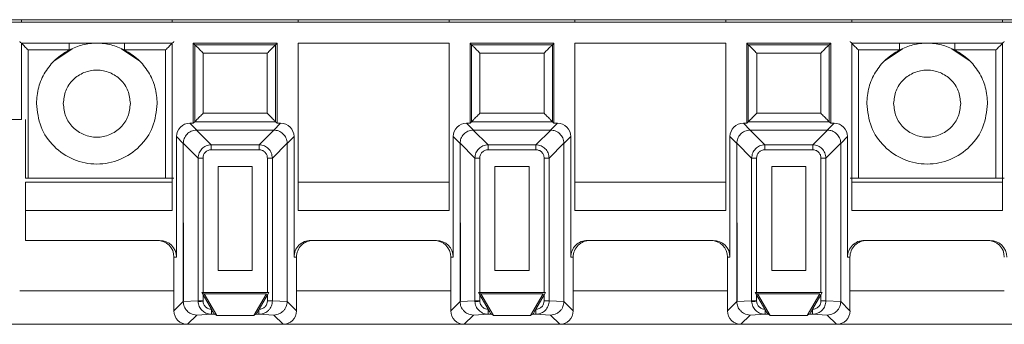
# Model space of a CAD drawing. Header units: millimetres. Extents: x -85 to 520, y 111 to 242.
# Tile 23 of 37: x 304 to 363, y 115 to 133. Entities that reach past the tile are written whole.
import ezdxf

# ---------------------------------------------------------------- set-up
doc = ezdxf.new("R2010")
doc.units = ezdxf.units.MM

msp = doc.modelspace()

# ---------------------------------------------------------------- linework, layer by layer
at = {"color": 7, "linetype": 'Continuous', "lineweight": 15}
for p, q in [((-82.554, 132.766), (484.625, 132.766)), ((304.096, 132.766), (304.096, 132.616)), ((313.096, 132.766), (313.096, 132.616)), ((320.596, 132.766), (320.596, 132.616)), ((329.596, 132.766), (329.596, 132.616)), ((337.096, 132.766), (337.096, 132.616)), ((346.096, 132.766), (346.096, 132.616)), ((353.596, 132.766), (353.596, 132.616)), ((362.596, 132.766), (362.596, 132.616)), ((465.346, 132.616), (300.346, 132.616)), ((313.096, 131.366), (304.096, 131.366)), ((304.096, 131.366), (304.096, 126.816)), ((304.499, 130.963), (306.943, 130.963)), ((304.499, 130.963), (304.499, 123.322)), ((307.134, 131.035), (306.093, 130.339)), ((311.1, 130.339), (310.059, 131.035)), ((310.25, 130.963), (312.694, 130.963)), ((312.694, 123.322), (312.694, 130.963)), ((313.096, 121.392), (313.096, 131.366)), ((319.346, 131.366), (314.346, 131.366)), ((314.346, 131.366), (314.435, 131.276)), ((314.346, 131.366), (314.346, 126.6)), ((319.257, 131.276), (314.435, 131.276)), ((314.435, 131.276), (314.435, 126.689)), ((319.346, 131.366), (319.257, 131.276)), ((319.257, 126.689), (319.257, 131.276)), ((319.346, 126.6), (319.346, 131.366)), ((320.596, 131.366), (320.596, 121.392)), ((329.596, 131.366), (320.596, 131.366)), ((329.596, 121.392), (329.596, 131.366)), ((335.846, 131.366), (330.846, 131.366)), ((330.846, 131.366), (330.935, 131.276)), ((330.846, 131.366), (330.846, 126.6)), ((335.757, 131.276), (330.935, 131.276)), ((330.935, 131.276), (330.935, 126.689)), ((335.846, 131.366), (335.757, 131.276)), ((335.757, 126.689), (335.757, 131.276)), ((335.846, 126.6), (335.846, 131.366)), ((346.096, 131.366), (337.096, 131.366)), ((337.096, 131.366), (337.096, 121.392)), ((346.096, 121.392), (346.096, 131.366)), ((347.346, 131.366), (347.346, 126.6)), ((347.346, 131.366), (347.435, 131.276)), ((352.346, 131.366), (347.346, 131.366)), ((347.435, 131.276), (347.435, 126.689)), ((352.257, 131.276), (347.435, 131.276)), ((352.346, 131.366), (352.257, 131.276)), ((352.257, 126.689), (352.257, 131.276)), ((352.346, 126.6), (352.346, 131.366)), ((353.596, 131.366), (353.596, 121.392)), ((362.596, 131.366), (353.596, 131.366)), ((353.999, 130.963), (356.443, 130.963)), ((353.999, 130.963), (353.999, 123.322)), ((356.634, 131.035), (355.593, 130.339)), ((360.6, 130.339), (359.559, 131.035)), ((359.75, 130.963), (362.194, 130.963)), ((362.194, 123.322), (362.194, 130.963)), ((362.596, 121.392), (362.596, 131.366)), ((314.935, 130.776), (314.935, 127.189)), ((318.757, 130.776), (314.935, 130.776)), ((318.757, 127.189), (318.757, 130.776)), ((331.435, 130.776), (331.435, 127.189)), ((335.257, 130.776), (331.435, 130.776)), ((335.257, 127.189), (335.257, 130.776)), ((351.757, 130.776), (347.935, 130.776)), ((347.935, 130.776), (347.935, 127.189)), ((351.757, 127.189), (351.757, 130.776)), ((304.096, 126.816), (300.346, 126.816)), ((304.346, 126.816), (304.346, 123.322)), ((314.935, 127.189), (318.757, 127.189)), ((331.435, 127.189), (335.257, 127.189)), ((347.935, 127.189), (351.757, 127.189)), ((314.551, 126.191), (314.142, 126.6)), ((314.346, 126.6), (314.142, 126.6)), ((314.435, 126.689), (314.346, 126.6)), ((319.257, 126.689), (314.435, 126.689)), ((319.142, 126.191), (319.551, 126.6)), ((319.346, 126.6), (319.257, 126.689)), ((319.551, 126.6), (319.346, 126.6)), ((331.051, 126.191), (330.642, 126.6)), ((330.846, 126.6), (330.642, 126.6)), ((330.935, 126.689), (330.846, 126.6)), ((335.757, 126.689), (330.935, 126.689)), ((335.642, 126.191), (336.051, 126.6)), ((335.846, 126.6), (335.757, 126.689)), ((336.051, 126.6), (335.846, 126.6)), ((347.551, 126.191), (347.142, 126.6)), ((347.346, 126.6), (347.142, 126.6)), ((347.435, 126.689), (347.346, 126.6)), ((352.257, 126.689), (347.435, 126.689)), ((352.142, 126.191), (352.551, 126.6)), ((352.346, 126.6), (352.257, 126.689)), ((352.551, 126.6), (352.346, 126.6)), ((313.751, 125.391), (313.342, 125.8)), ((313.342, 125.8), (313.342, 118.616)), ((315.418, 125.31), (314.537, 126.191)), ((314.551, 126.191), (314.537, 126.191)), ((314.551, 126.191), (319.142, 126.191)), ((318.274, 125.31), (319.156, 126.191)), ((319.142, 126.191), (319.156, 126.191)), ((320.351, 125.8), (319.942, 125.391)), ((320.351, 118.616), (320.351, 125.8)), ((330.251, 125.391), (329.842, 125.8)), ((329.842, 125.8), (329.842, 118.616)), ((331.918, 125.31), (331.037, 126.191)), ((331.051, 126.191), (331.037, 126.191)), ((331.051, 126.191), (335.642, 126.191)), ((334.774, 125.31), (335.656, 126.191)), ((335.642, 126.191), (335.656, 126.191)), ((336.851, 125.8), (336.442, 125.391)), ((336.851, 118.616), (336.851, 125.8)), ((346.751, 125.391), (346.342, 125.8)), ((346.342, 125.8), (346.342, 118.616)), ((348.418, 125.31), (347.537, 126.191)), ((347.551, 126.191), (347.537, 126.191)), ((347.551, 126.191), (352.142, 126.191)), ((351.274, 125.31), (352.156, 126.191)), ((352.142, 126.191), (352.156, 126.191)), ((353.351, 125.8), (352.942, 125.391)), ((353.351, 118.616), (353.351, 125.8)), ((313.751, 125.405), (314.632, 124.524)), ((313.751, 125.405), (313.751, 125.391)), ((313.751, 125.391), (313.767, 115.97)), ((313.751, 115.97), (313.751, 125.391)), ((315.418, 125.015), (315.418, 125.31)), ((315.418, 125.31), (318.274, 125.31)), ((318.274, 125.015), (318.274, 125.31)), ((319.942, 125.405), (319.061, 124.524)), ((319.942, 125.405), (319.942, 125.391)), ((319.942, 125.391), (319.942, 115.97)), ((330.251, 125.405), (331.132, 124.524)), ((330.251, 125.405), (330.251, 125.391)), ((330.251, 125.391), (330.267, 115.97)), ((330.251, 115.97), (330.251, 125.391)), ((331.918, 125.015), (331.918, 125.31)), ((331.918, 125.31), (334.774, 125.31)), ((334.774, 125.015), (334.774, 125.31)), ((336.442, 125.405), (335.561, 124.524)), ((336.442, 125.405), (336.442, 125.391)), ((336.442, 125.391), (336.442, 115.97)), ((346.751, 125.405), (347.632, 124.524)), ((346.751, 125.405), (346.751, 125.391)), ((346.751, 125.391), (346.767, 115.97)), ((346.751, 115.97), (346.751, 125.391)), ((348.418, 125.015), (348.418, 125.31)), ((348.418, 125.31), (351.274, 125.31)), ((351.274, 125.015), (351.274, 125.31)), ((352.942, 125.405), (352.061, 124.524)), ((352.942, 125.405), (352.942, 125.391)), ((352.942, 125.391), (352.942, 115.97)), ((314.927, 124.524), (314.632, 124.524)), ((314.632, 116.01), (314.632, 124.524)), ((314.927, 116.513), (314.927, 124.524)), ((315.418, 125.015), (318.274, 125.015)), ((319.061, 124.524), (318.766, 124.524)), ((318.766, 124.524), (318.766, 116.513)), ((319.061, 124.524), (319.061, 116.01)), ((331.427, 124.524), (331.132, 124.524)), ((331.132, 116.01), (331.132, 124.524)), ((331.427, 116.513), (331.427, 124.524)), ((331.918, 125.015), (334.774, 125.015)), ((335.561, 124.524), (335.266, 124.524)), ((335.266, 124.524), (335.266, 116.513)), ((335.561, 124.524), (335.561, 116.01)), ((347.927, 124.524), (347.632, 124.524)), ((347.632, 116.01), (347.632, 124.524)), ((347.927, 116.513), (347.927, 124.524)), ((348.418, 125.015), (351.274, 125.015)), ((352.061, 124.524), (351.766, 124.524)), ((351.766, 124.524), (351.766, 116.513)), ((352.061, 124.524), (352.061, 116.01)), ((315.832, 117.813), (315.832, 124.01)), ((315.832, 124.01), (317.861, 124.01)), ((317.861, 124.01), (317.861, 117.813)), ((332.332, 117.813), (332.332, 124.01)), ((332.332, 124.01), (334.361, 124.01)), ((334.361, 124.01), (334.361, 117.813)), ((348.832, 117.813), (348.832, 124.01)), ((348.832, 124.01), (350.861, 124.01)), ((350.861, 124.01), (350.861, 117.813)), ((304.499, 123.322), (304.346, 123.322)), ((312.694, 123.322), (304.499, 123.322)), ((362.194, 123.322), (353.999, 123.322)), ((304.346, 123.089), (304.346, 121.392)), ((313.096, 123.089), (304.346, 123.089)), ((329.596, 123.089), (320.596, 123.089)), ((346.096, 123.089), (337.096, 123.089)), ((362.596, 123.089), (353.596, 123.089)), ((304.346, 119.616), (304.346, 121.392)), ((304.346, 121.392), (313.096, 121.392)), ((320.596, 121.392), (329.596, 121.392)), ((337.096, 121.392), (346.096, 121.392)), ((353.596, 121.392), (362.596, 121.392)), ((312.342, 119.616), (304.346, 119.616)), ((328.842, 119.616), (321.351, 119.616)), ((345.342, 119.616), (337.851, 119.616)), ((361.842, 119.616), (354.351, 119.616)), ((313.342, 118.616), (313.196, 118.616)), ((313.196, 118.616), (313.196, 115.415)), ((320.496, 118.616), (320.351, 118.616)), ((320.496, 115.415), (320.496, 118.616)), ((329.842, 118.616), (329.696, 118.616)), ((329.696, 118.616), (329.696, 115.415)), ((336.996, 118.616), (336.851, 118.616)), ((336.996, 115.415), (336.996, 118.616)), ((346.342, 118.616), (346.196, 118.616)), ((346.196, 118.616), (346.196, 115.415)), ((353.496, 118.616), (353.351, 118.616)), ((353.496, 115.415), (353.496, 118.616)), ((317.861, 117.813), (315.832, 117.813)), ((334.361, 117.813), (332.332, 117.813)), ((350.861, 117.813), (348.832, 117.813)), ((314.847, 116.513), (314.99, 116.43)), ((314.927, 116.374), (314.847, 116.513)), ((314.847, 116.513), (314.927, 116.513)), ((318.766, 116.513), (314.927, 116.513)), ((315.425, 115.511), (314.927, 116.374)), ((314.927, 116.01), (314.927, 116.374)), ((314.99, 116.43), (315.741, 115.13)), ((318.703, 116.43), (314.99, 116.43)), ((317.952, 115.13), (318.703, 116.43)), ((318.766, 116.374), (318.268, 115.511)), ((318.846, 116.513), (318.766, 116.374)), ((318.766, 116.513), (318.846, 116.513)), ((318.766, 116.374), (318.766, 116.01)), ((331.347, 116.513), (331.49, 116.43)), ((331.427, 116.374), (331.347, 116.513)), ((331.347, 116.513), (331.427, 116.513)), ((335.266, 116.513), (331.427, 116.513)), ((331.925, 115.511), (331.427, 116.374)), ((331.427, 116.01), (331.427, 116.374)), ((331.49, 116.43), (332.241, 115.13)), ((335.203, 116.43), (331.49, 116.43)), ((334.452, 115.13), (335.203, 116.43)), ((335.266, 116.374), (334.768, 115.511)), ((335.346, 116.513), (335.266, 116.374)), ((335.266, 116.513), (335.346, 116.513)), ((335.266, 116.374), (335.266, 116.01)), ((347.847, 116.513), (347.99, 116.43)), ((347.927, 116.374), (347.847, 116.513)), ((347.847, 116.513), (347.927, 116.513)), ((351.766, 116.513), (347.927, 116.513)), ((348.425, 115.511), (347.927, 116.374)), ((347.927, 116.01), (347.927, 116.374)), ((347.99, 116.43), (348.741, 115.13)), ((351.703, 116.43), (347.99, 116.43)), ((350.952, 115.13), (351.703, 116.43)), ((351.766, 116.374), (351.268, 115.511)), ((351.846, 116.513), (351.766, 116.374)), ((351.766, 116.513), (351.846, 116.513)), ((351.766, 116.374), (351.766, 116.01)), ((313.196, 115.415), (313.751, 115.97)), ((314.632, 116.01), (313.751, 115.968)), ((313.767, 115.97), (313.751, 115.968)), ((313.751, 115.97), (313.751, 115.968)), ((314.632, 116.01), (314.927, 116.01)), ((314.632, 116.01), (314.633, 115.973)), ((314.927, 115.987), (314.927, 116.01)), ((318.766, 116.01), (319.061, 116.01)), ((319.061, 116.01), (319.942, 115.968)), ((319.942, 115.97), (319.942, 115.968)), ((319.942, 115.97), (320.496, 115.415)), ((329.696, 115.415), (330.251, 115.97)), ((331.132, 116.01), (330.251, 115.968)), ((330.267, 115.97), (330.251, 115.968)), ((330.251, 115.97), (330.251, 115.968)), ((331.132, 116.01), (331.427, 116.01)), ((331.132, 116.01), (331.133, 115.973)), ((331.427, 115.987), (331.427, 116.01)), ((335.266, 116.01), (335.561, 116.01)), ((335.561, 116.01), (336.442, 115.968)), ((336.442, 115.97), (336.442, 115.968)), ((336.442, 115.97), (336.996, 115.415)), ((346.196, 115.415), (346.751, 115.97)), ((347.632, 116.01), (346.751, 115.968)), ((346.767, 115.97), (346.751, 115.968)), ((346.751, 115.97), (346.751, 115.968)), ((347.632, 116.01), (347.927, 116.01)), ((347.632, 116.01), (347.633, 115.973)), ((347.927, 115.987), (347.927, 116.01)), ((351.766, 116.01), (352.061, 116.01)), ((352.061, 116.01), (352.942, 115.968)), ((352.942, 115.97), (352.942, 115.968)), ((352.942, 115.97), (353.496, 115.415)), ((314.55, 115.169), (313.996, 114.616)), ((315.434, 115.211), (314.55, 115.169)), ((315.435, 115.493), (315.425, 115.511)), ((315.434, 115.493), (315.434, 115.211)), ((315.601, 115.211), (315.434, 115.211)), ((315.741, 115.13), (315.601, 115.211)), ((317.952, 115.13), (315.741, 115.13)), ((318.091, 115.211), (317.952, 115.13)), ((318.258, 115.211), (318.091, 115.211)), ((318.268, 115.511), (318.258, 115.494)), ((318.258, 115.211), (318.258, 115.493)), ((319.143, 115.169), (318.258, 115.211)), ((319.143, 115.169), (319.696, 114.616)), ((331.05, 115.169), (330.496, 114.616)), ((331.934, 115.211), (331.05, 115.169)), ((331.935, 115.493), (331.925, 115.511)), ((331.934, 115.493), (331.934, 115.211)), ((332.101, 115.211), (331.934, 115.211)), ((332.241, 115.13), (332.101, 115.211)), ((334.452, 115.13), (332.241, 115.13)), ((334.591, 115.211), (334.452, 115.13)), ((334.758, 115.211), (334.591, 115.211)), ((334.768, 115.511), (334.758, 115.494)), ((334.758, 115.211), (334.758, 115.493)), ((335.643, 115.169), (334.758, 115.211)), ((335.643, 115.169), (336.196, 114.616)), ((347.55, 115.169), (346.996, 114.616)), ((348.434, 115.211), (347.55, 115.169)), ((348.435, 115.493), (348.425, 115.511)), ((348.434, 115.493), (348.434, 115.211)), ((348.601, 115.211), (348.434, 115.211)), ((348.741, 115.13), (348.601, 115.211)), ((350.952, 115.13), (348.741, 115.13)), ((351.091, 115.211), (350.952, 115.13)), ((351.258, 115.211), (351.091, 115.211)), ((351.268, 115.511), (351.258, 115.494)), ((351.258, 115.211), (351.258, 115.493)), ((352.143, 115.169), (351.258, 115.211)), ((352.143, 115.169), (352.696, 114.616)), ((303.196, 114.616), (313.996, 114.616)), ((313.996, 114.616), (319.696, 114.616)), ((319.696, 114.616), (330.496, 114.616)), ((330.496, 114.616), (336.196, 114.616)), ((336.196, 114.616), (346.996, 114.616)), ((346.996, 114.616), (352.696, 114.616)), ((352.696, 114.616), (363.496, 114.616))]:
    msp.add_line(p, q, dxfattribs=at)
at = {"color": 8, "linetype": 'Continuous', "lineweight": 15}
for p, q in [((306.943, 131.366), (306.943, 130.963)), ((310.25, 131.366), (310.25, 130.963)), ((356.443, 131.366), (356.443, 130.963)), ((359.75, 131.366), (359.75, 130.963)), ((303.996, 116.616), (313.196, 116.616)), ((313.751, 116.616), (313.766, 116.616)), ((320.496, 116.616), (329.696, 116.616)), ((330.251, 116.616), (330.266, 116.616)), ((336.996, 116.616), (346.196, 116.616)), ((346.751, 116.616), (346.766, 116.616)), ((353.496, 116.616), (362.696, 116.616))]:
    msp.add_line(p, q, dxfattribs=at)
at = {"color": 7, "linetype": 'Continuous', "lineweight": 15, "flags": 128}
for points in [[(314.927, 115.987), (314.876, 115.984), (314.825, 115.982), (314.778, 115.98), (314.736, 115.978), (314.699, 115.976), (314.669, 115.975), (314.646, 115.974), (314.633, 115.973)], [(331.427, 115.987), (331.376, 115.984), (331.325, 115.982), (331.278, 115.98), (331.236, 115.978), (331.199, 115.976), (331.169, 115.975), (331.146, 115.974), (331.133, 115.973)], [(347.927, 115.987), (347.876, 115.984), (347.825, 115.982), (347.778, 115.98), (347.736, 115.978), (347.699, 115.976), (347.669, 115.975), (347.646, 115.974), (347.633, 115.973)]]:
    msp.add_lwpolyline(points, dxfattribs=at)
at = {"color": 7, "linetype": 'Continuous', "lineweight": 15}
for centre, major_axis, ratio, start_param, end_param in [((314.142, 125.8), (-0.566, 0.566), 0.999924, 5.497825, 7.068545), ((319.551, 125.8), (0.566, 0.566), 0.999924, 5.497825, 7.068545), ((330.642, 125.8), (-0.566, 0.566), 0.999924, 5.497825, 7.068545), ((336.051, 125.8), (0.566, 0.566), 0.999924, 5.497825, 7.068545), ((347.142, 125.8), (-0.566, 0.566), 0.999924, 5.497825, 7.068545), ((352.551, 125.8), (0.566, 0.566), 0.999924, 5.497825, 7.068545), ((312.196, 118.616), (1, 0), 0.999962, 0, 1.570796), ((312.342, 118.616), (1, 0), 0.999962, 0, 1.570796), ((321.351, 118.616), (1, 0), 0.999962, 1.570796, 3.141593), ((321.496, 118.616), (1, 0), 0.999962, 1.570796, 3.141593), ((328.696, 118.616), (1, 0), 0.999962, 0, 1.570796), ((328.842, 118.616), (1, 0), 0.999962, 0, 1.570796), ((337.851, 118.616), (1, 0), 0.999962, 1.570796, 3.141593), ((337.996, 118.616), (1, 0), 0.999962, 1.570796, 3.141593), ((345.196, 118.616), (1, 0), 0.999962, 0, 1.570796), ((345.342, 118.616), (1, 0), 0.999962, 0, 1.570796), ((354.351, 118.616), (1, 0), 0.999962, 1.570796, 3.141593), ((354.496, 118.616), (1, 0), 0.999962, 1.570796, 3.141593), ((361.696, 118.616), (1, 0), 0.999962, 0, 1.570796), ((361.842, 118.616), (1, 0), 0.999962, 0, 1.570796), ((313.996, 115.416), (-0.566, -0.566), 0.999924, 5.497825, 7.068545), ((319.696, 115.416), (0.566, -0.566), 0.999924, 5.497825, 7.068545), ((330.496, 115.416), (-0.566, -0.566), 0.999924, 5.497825, 7.068545), ((336.196, 115.416), (0.566, -0.566), 0.999924, 5.497825, 7.068545), ((346.996, 115.416), (-0.566, -0.566), 0.999924, 5.497825, 7.068545), ((352.696, 115.416), (0.566, -0.566), 0.999924, 5.497825, 7.068545)]:
    msp.add_ellipse(centre, major_axis=major_axis, ratio=ratio, start_param=start_param, end_param=end_param, dxfattribs=at)
for points, knots in [([(303.999, 131.463), (304, 131.462), (304.003, 131.459), (304.03, 131.431), (304.076, 131.386), (304.163, 131.299), (304.306, 131.156), (304.433, 131.029), (304.499, 130.963)], [0, 0, 0, 0, 0.09354, 0.201318, 0.314143, 0.439092, 0.70875, 1, 1, 1, 1]), ([(306.943, 130.963), (306.663, 130.789), (306.104, 130.442), (305.487, 129.658), (305.074, 128.75), (305.022, 128.094), (304.996, 127.766)], [0, 0, 0, 0, 0.250001, 0.500001, 0.750001, 1, 1, 1, 1]), ([(310.25, 130.963), (309.986, 131.077), (309.459, 131.306), (308.596, 131.395), (307.733, 131.306), (307.206, 131.077), (306.943, 130.963)], [0, 0, 0, 0, 0.250003, 0.500004, 0.749997, 1, 1, 1, 1]), ([(312.196, 127.766), (312.17, 128.094), (312.119, 128.75), (311.705, 129.658), (311.089, 130.442), (310.53, 130.789), (310.25, 130.963)], [0, 0, 0, 0, 0.25, 0.500001, 0.749998, 1, 1, 1, 1]), ([(312.694, 130.963), (312.76, 131.029), (312.887, 131.156), (313.03, 131.299), (313.116, 131.385), (313.162, 131.43), (313.19, 131.458), (313.193, 131.462), (313.194, 131.463)], [0, 0, 0, 0, 0.291313, 0.561029, 0.685102, 0.797988, 0.90197, 1, 1, 1, 1]), ([(314.435, 131.276), (314.438, 131.274), (314.442, 131.27), (314.473, 131.238), (314.523, 131.189), (314.614, 131.098), (314.755, 130.957), (314.876, 130.836), (314.935, 130.776)], [0, 0, 0, 0, 0.101459, 0.20991, 0.328451, 0.459452, 0.734496, 1, 1, 1, 1]), ([(319.257, 131.276), (319.255, 131.274), (319.251, 131.27), (319.219, 131.239), (319.17, 131.189), (319.079, 131.098), (318.938, 130.957), (318.817, 130.836), (318.757, 130.776)], [0, 0, 0, 0, 0.101457, 0.2099, 0.328441, 0.459452, 0.734498, 1, 1, 1, 1]), ([(330.935, 131.276), (330.938, 131.274), (330.942, 131.27), (330.973, 131.238), (331.023, 131.189), (331.114, 131.098), (331.255, 130.957), (331.376, 130.836), (331.435, 130.776)], [0, 0, 0, 0, 0.101456, 0.2099071, 0.3284488, 0.4594502, 0.7344947, 1, 1, 1, 1]), ([(335.757, 131.276), (335.755, 131.274), (335.751, 131.27), (335.719, 131.239), (335.67, 131.189), (335.579, 131.098), (335.438, 130.957), (335.317, 130.836), (335.257, 130.776)], [0, 0, 0, 0, 0.101456, 0.209907, 0.328447, 0.459457, 0.734501, 1, 1, 1, 1]), ([(347.435, 131.276), (347.438, 131.274), (347.442, 131.27), (347.473, 131.238), (347.523, 131.189), (347.614, 131.098), (347.755, 130.957), (347.876, 130.836), (347.935, 130.776)], [0, 0, 0, 0, 0.101456, 0.2099071, 0.3284488, 0.4594502, 0.7344947, 1, 1, 1, 1]), ([(352.257, 131.276), (352.255, 131.274), (352.251, 131.27), (352.219, 131.239), (352.17, 131.189), (352.079, 131.098), (351.938, 130.957), (351.817, 130.836), (351.757, 130.776)], [0, 0, 0, 0, 0.101456, 0.209907, 0.328447, 0.459457, 0.734501, 1, 1, 1, 1]), ([(353.499, 131.463), (353.5, 131.462), (353.503, 131.458), (353.533, 131.428), (353.581, 131.381), (353.671, 131.291), (353.813, 131.149), (353.936, 131.025), (353.999, 130.963)], [0, 0, 0, 0, 0.100592, 0.207678, 0.324403, 0.45321, 0.724526, 1, 1, 1, 1]), ([(356.443, 130.963), (356.163, 130.789), (355.604, 130.442), (354.987, 129.658), (354.574, 128.75), (354.522, 128.094), (354.496, 127.766)], [0, 0, 0, 0, 0.249996, 0.499998, 0.749999, 1, 1, 1, 1]), ([(359.75, 130.963), (359.486, 131.077), (358.959, 131.306), (358.096, 131.395), (357.233, 131.306), (356.706, 131.077), (356.443, 130.963)], [0, 0, 0, 0, 0.2499949, 0.4999959, 0.749997, 1, 1, 1, 1]), ([(361.696, 127.766), (361.67, 128.094), (361.619, 128.75), (361.205, 129.658), (360.589, 130.442), (360.03, 130.789), (359.75, 130.963)], [0, 0, 0, 0, 0.249999, 0.499999, 0.749999, 1, 1, 1, 1]), ([(362.194, 130.963), (362.256, 131.025), (362.38, 131.149), (362.522, 131.291), (362.612, 131.381), (362.66, 131.428), (362.689, 131.458), (362.693, 131.462), (362.694, 131.463)], [0, 0, 0, 0, 0.275472, 0.546806, 0.675574, 0.792288, 0.899381, 1, 1, 1, 1]), ([(306.596, 127.766), (306.626, 128.027), (306.687, 128.551), (307.149, 129.217), (307.81, 129.661), (308.596, 129.818), (309.383, 129.661), (310.044, 129.217), (310.506, 128.551), (310.566, 128.027), (310.596, 127.766)], [0, 0, 0, 0, 0.125, 0.249999, 0.375, 0.499998, 0.625, 0.750001, 0.875, 1, 1, 1, 1]), ([(356.096, 127.766), (356.126, 128.027), (356.187, 128.551), (356.649, 129.217), (357.31, 129.661), (358.096, 129.818), (358.883, 129.661), (359.544, 129.217), (360.006, 128.551), (360.066, 128.027), (360.096, 127.766)], [0, 0, 0, 0, 0.125, 0.250001, 0.374999, 0.500001, 0.624999, 0.75, 0.874999, 1, 1, 1, 1]), ([(304.996, 127.766), (305.05, 127.294), (305.159, 126.352), (305.991, 125.154), (307.181, 124.353), (308.596, 124.072), (310.012, 124.353), (311.202, 125.154), (312.034, 126.352), (312.142, 127.294), (312.196, 127.766)], [0, 0, 0, 0, 0.125, 0.250001, 0.375001, 0.499999, 0.625, 0.75, 0.875, 1, 1, 1, 1]), ([(310.596, 127.766), (310.566, 127.504), (310.506, 126.98), (310.044, 126.314), (309.383, 125.87), (308.596, 125.713), (307.81, 125.87), (307.149, 126.314), (306.687, 126.98), (306.626, 127.504), (306.596, 127.766)], [0, 0, 0, 0, 0.1249996, 0.2499986, 0.3749998, 0.5000023, 0.6250002, 0.7500014, 0.8750004, 1, 1, 1, 1]), ([(354.496, 127.766), (354.551, 127.294), (354.659, 126.352), (355.491, 125.154), (356.681, 124.353), (358.096, 124.072), (359.512, 124.353), (360.702, 125.154), (361.534, 126.352), (361.642, 127.294), (361.696, 127.766)], [0, 0, 0, 0, 0.125, 0.25, 0.375, 0.500001, 0.624999, 0.749999, 0.875, 1, 1, 1, 1]), ([(360.096, 127.766), (360.066, 127.504), (360.006, 126.98), (359.544, 126.314), (358.883, 125.87), (358.096, 125.713), (357.31, 125.87), (356.649, 126.314), (356.187, 126.98), (356.126, 127.504), (356.096, 127.766)], [0, 0, 0, 0, 0.125001, 0.25, 0.375001, 0.499999, 0.625001, 0.749999, 0.875, 1, 1, 1, 1]), ([(314.435, 126.689), (314.437, 126.69), (314.44, 126.694), (314.467, 126.721), (314.513, 126.766), (314.599, 126.853), (314.743, 126.996), (314.87, 127.123), (314.935, 127.189)], [0, 0, 0, 0, 0.0851864, 0.1940353, 0.3072659, 0.4339466, 0.7060781, 1, 1, 1, 1]), ([(318.757, 127.189), (318.823, 127.123), (318.95, 126.996), (319.093, 126.854), (319.178, 126.768), (319.223, 126.723), (319.251, 126.695), (319.255, 126.691), (319.257, 126.689)], [0, 0, 0, 0, 0.293969, 0.566145, 0.688665, 0.800296, 0.903161, 1, 1, 1, 1]), ([(330.935, 126.689), (330.937, 126.69), (330.94, 126.694), (330.967, 126.721), (331.013, 126.766), (331.099, 126.853), (331.243, 126.996), (331.37, 127.123), (331.435, 127.189)], [0, 0, 0, 0, 0.085184, 0.194033, 0.307264, 0.433945, 0.706077, 1, 1, 1, 1]), ([(335.257, 127.189), (335.323, 127.123), (335.45, 126.996), (335.593, 126.854), (335.678, 126.768), (335.722, 126.723), (335.751, 126.695), (335.755, 126.691), (335.757, 126.689)], [0, 0, 0, 0, 0.293969, 0.566143, 0.688662, 0.800293, 0.903158, 1, 1, 1, 1]), ([(347.435, 126.689), (347.437, 126.69), (347.44, 126.694), (347.467, 126.721), (347.513, 126.766), (347.599, 126.853), (347.743, 126.996), (347.87, 127.123), (347.935, 127.189)], [0, 0, 0, 0, 0.085184, 0.194034, 0.307278, 0.433943, 0.706076, 1, 1, 1, 1]), ([(351.757, 127.189), (351.823, 127.123), (351.95, 126.996), (352.093, 126.854), (352.178, 126.768), (352.222, 126.723), (352.251, 126.695), (352.255, 126.691), (352.257, 126.689)], [0, 0, 0, 0, 0.293969, 0.566143, 0.688662, 0.800293, 0.903158, 1, 1, 1, 1]), ([(313.751, 125.405), (313.762, 125.498), (313.786, 125.695), (313.957, 125.956), (314.174, 126.11), (314.375, 126.179), (314.483, 126.187), (314.537, 126.191)], [0, 0, 0, 0, 0.22764, 0.484484, 0.734977, 0.865805, 1, 1, 1, 1]), ([(319.156, 126.191), (319.248, 126.18), (319.446, 126.156), (319.707, 125.985), (319.86, 125.768), (319.93, 125.567), (319.938, 125.459), (319.942, 125.405)], [0, 0, 0, 0, 0.227633, 0.484488, 0.734972, 0.865792, 1, 1, 1, 1]), ([(330.251, 125.405), (330.262, 125.498), (330.286, 125.695), (330.457, 125.956), (330.674, 126.11), (330.875, 126.179), (330.983, 126.187), (331.037, 126.191)], [0, 0, 0, 0, 0.22764, 0.484484, 0.734977, 0.865805, 1, 1, 1, 1]), ([(335.656, 126.191), (335.748, 126.18), (335.946, 126.156), (336.207, 125.985), (336.36, 125.768), (336.43, 125.567), (336.438, 125.459), (336.442, 125.405)], [0, 0, 0, 0, 0.227631, 0.484485, 0.734981, 0.865793, 1, 1, 1, 1]), ([(346.751, 125.405), (346.762, 125.498), (346.786, 125.695), (346.957, 125.956), (347.174, 126.109), (347.375, 126.179), (347.483, 126.187), (347.537, 126.191)], [0, 0, 0, 0, 0.2276473, 0.4844812, 0.7349972, 0.8658032, 1, 1, 1, 1]), ([(352.156, 126.191), (352.248, 126.18), (352.446, 126.156), (352.707, 125.985), (352.86, 125.768), (352.93, 125.567), (352.938, 125.459), (352.942, 125.405)], [0, 0, 0, 0, 0.227631, 0.484485, 0.734981, 0.865793, 1, 1, 1, 1]), ([(314.632, 124.524), (314.645, 124.629), (314.671, 124.834), (314.852, 125.089), (315.108, 125.271), (315.313, 125.297), (315.418, 125.31)], [0, 0, 0, 0, 0.256881, 0.499993, 0.743095, 1, 1, 1, 1]), ([(318.274, 125.31), (318.38, 125.297), (318.585, 125.271), (318.84, 125.09), (319.022, 124.834), (319.048, 124.629), (319.061, 124.524)], [0, 0, 0, 0, 0.256879, 0.500006, 0.743102, 1, 1, 1, 1]), ([(331.132, 124.524), (331.145, 124.629), (331.171, 124.834), (331.352, 125.089), (331.608, 125.271), (331.813, 125.297), (331.918, 125.31)], [0, 0, 0, 0, 0.256883, 0.500011, 0.743117, 1, 1, 1, 1]), ([(334.774, 125.31), (334.88, 125.297), (335.085, 125.271), (335.34, 125.09), (335.522, 124.834), (335.548, 124.629), (335.561, 124.524)], [0, 0, 0, 0, 0.256879, 0.500006, 0.743102, 1, 1, 1, 1]), ([(347.632, 124.524), (347.645, 124.629), (347.671, 124.834), (347.852, 125.089), (348.108, 125.271), (348.313, 125.297), (348.418, 125.31)], [0, 0, 0, 0, 0.256883, 0.500011, 0.743117, 1, 1, 1, 1]), ([(351.274, 125.31), (351.38, 125.297), (351.585, 125.271), (351.84, 125.09), (352.022, 124.834), (352.048, 124.629), (352.061, 124.524)], [0, 0, 0, 0, 0.256879, 0.500006, 0.743102, 1, 1, 1, 1]), ([(314.927, 124.524), (314.933, 124.585), (314.943, 124.68), (315.002, 124.793), (315.063, 124.87), (315.138, 124.933), (315.253, 124.997), (315.353, 125.008), (315.418, 125.015)], [0, 0, 0, 0, 0.238942, 0.364263, 0.492394, 0.617459, 0.745712, 1, 1, 1, 1]), ([(318.274, 125.015), (318.336, 125.009), (318.43, 124.999), (318.544, 124.94), (318.621, 124.879), (318.684, 124.804), (318.748, 124.688), (318.759, 124.589), (318.766, 124.524)], [0, 0, 0, 0, 0.23894, 0.364242, 0.492399, 0.61745, 0.74572, 1, 1, 1, 1]), ([(331.427, 124.524), (331.433, 124.585), (331.443, 124.68), (331.502, 124.793), (331.563, 124.87), (331.638, 124.933), (331.754, 124.997), (331.853, 125.008), (331.918, 125.015)], [0, 0, 0, 0, 0.238943, 0.364264, 0.492396, 0.617461, 0.745749, 1, 1, 1, 1]), ([(334.774, 125.015), (334.836, 125.009), (334.93, 124.999), (335.044, 124.94), (335.121, 124.879), (335.184, 124.804), (335.248, 124.688), (335.259, 124.589), (335.266, 124.524)], [0, 0, 0, 0, 0.238937, 0.364239, 0.492394, 0.617443, 0.74573, 1, 1, 1, 1]), ([(347.927, 124.524), (347.933, 124.585), (347.943, 124.68), (348.002, 124.793), (348.063, 124.87), (348.138, 124.933), (348.254, 124.997), (348.353, 125.008), (348.418, 125.015)], [0, 0, 0, 0, 0.238943, 0.364264, 0.492396, 0.617461, 0.745749, 1, 1, 1, 1]), ([(351.274, 125.015), (351.336, 125.009), (351.43, 124.999), (351.544, 124.94), (351.621, 124.879), (351.684, 124.804), (351.748, 124.688), (351.759, 124.589), (351.766, 124.524)], [0, 0, 0, 0, 0.238936, 0.364272, 0.492396, 0.617445, 0.745731, 1, 1, 1, 1]), ([(313.194, 123.317), (313.192, 123.318), (313.187, 123.318), (313.144, 123.319), (313.085, 123.32), (312.991, 123.321), (312.859, 123.322), (312.746, 123.322), (312.694, 123.322)], [0, 0, 0, 0, 0.156104, 0.303392, 0.441857, 0.571495, 0.80325, 1, 1, 1, 1]), ([(353.999, 123.322), (353.947, 123.322), (353.833, 123.322), (353.701, 123.321), (353.607, 123.32), (353.548, 123.319), (353.506, 123.318), (353.501, 123.318), (353.499, 123.317)], [0, 0, 0, 0, 0.197892, 0.430004, 0.559557, 0.697727, 0.84455, 1, 1, 1, 1]), ([(362.694, 123.317), (362.692, 123.318), (362.687, 123.318), (362.644, 123.319), (362.585, 123.32), (362.491, 123.321), (362.359, 123.322), (362.246, 123.322), (362.194, 123.322)], [0, 0, 0, 0, 0.156103, 0.303389, 0.441852, 0.571462, 0.803214, 1, 1, 1, 1]), ([(313.751, 115.968), (313.761, 115.869), (313.777, 115.717), (313.875, 115.532), (313.997, 115.377), (314.164, 115.258), (314.363, 115.182), (314.485, 115.174), (314.55, 115.169)], [0, 0, 0, 0, 0.235999, 0.362251, 0.493713, 0.707339, 0.843902, 1, 1, 1, 1]), ([(315.434, 115.211), (315.373, 115.215), (315.257, 115.223), (315.063, 115.291), (314.858, 115.43), (314.68, 115.673), (314.648, 115.875), (314.633, 115.973)], [0, 0, 0, 0, 0.152119, 0.286605, 0.501811, 0.757421, 1, 1, 1, 1]), ([(315.425, 115.511), (315.423, 115.511), (315.368, 115.508), (315.248, 115.537), (315.085, 115.629), (314.984, 115.765), (314.937, 115.888), (314.931, 115.954), (314.927, 115.987)], [0, 0, 0, 0, 0.0095993, 0.217231, 0.4793134, 0.7395808, 0.8690811, 1, 1, 1, 1]), ([(319.061, 116.01), (319.05, 115.908), (319.033, 115.752), (318.932, 115.567), (318.807, 115.413), (318.64, 115.296), (318.442, 115.223), (318.322, 115.215), (318.258, 115.211)], [0, 0, 0, 0, 0.2426878, 0.3691606, 0.4987765, 0.7136806, 0.8480057, 1, 1, 1, 1]), ([(318.766, 116.01), (318.759, 115.948), (318.745, 115.82), (318.633, 115.656), (318.467, 115.537), (318.334, 115.519), (318.268, 115.511)], [0, 0, 0, 0, 0.237089, 0.48988, 0.744303, 1, 1, 1, 1]), ([(319.942, 115.968), (319.931, 115.865), (319.914, 115.709), (319.811, 115.521), (319.687, 115.37), (319.523, 115.255), (319.328, 115.182), (319.208, 115.174), (319.143, 115.169)], [0, 0, 0, 0, 0.244674, 0.372916, 0.504779, 0.710609, 0.844967, 1, 1, 1, 1]), ([(330.251, 115.968), (330.261, 115.869), (330.277, 115.717), (330.375, 115.532), (330.497, 115.377), (330.664, 115.258), (330.863, 115.182), (330.985, 115.174), (331.05, 115.169)], [0, 0, 0, 0, 0.235999, 0.362251, 0.493713, 0.707339, 0.843902, 1, 1, 1, 1]), ([(331.934, 115.211), (331.873, 115.215), (331.757, 115.223), (331.563, 115.291), (331.358, 115.43), (331.18, 115.673), (331.148, 115.875), (331.133, 115.973)], [0, 0, 0, 0, 0.152119, 0.286605, 0.501811, 0.757421, 1, 1, 1, 1]), ([(331.925, 115.511), (331.923, 115.511), (331.868, 115.508), (331.748, 115.537), (331.585, 115.629), (331.484, 115.765), (331.437, 115.888), (331.431, 115.954), (331.427, 115.987)], [0, 0, 0, 0, 0.0095993, 0.217231, 0.4793134, 0.7395808, 0.8690811, 1, 1, 1, 1]), ([(335.561, 116.01), (335.55, 115.908), (335.533, 115.752), (335.432, 115.567), (335.307, 115.413), (335.14, 115.296), (334.942, 115.223), (334.822, 115.215), (334.758, 115.211)], [0, 0, 0, 0, 0.242682, 0.369165, 0.49878, 0.713682, 0.848007, 1, 1, 1, 1]), ([(335.266, 116.01), (335.259, 115.948), (335.245, 115.82), (335.133, 115.656), (334.967, 115.537), (334.834, 115.519), (334.768, 115.511)], [0, 0, 0, 0, 0.237089, 0.48988, 0.744303, 1, 1, 1, 1]), ([(336.442, 115.968), (336.431, 115.865), (336.414, 115.709), (336.311, 115.521), (336.187, 115.37), (336.023, 115.255), (335.828, 115.182), (335.708, 115.174), (335.643, 115.169)], [0, 0, 0, 0, 0.244672, 0.372914, 0.504762, 0.71061, 0.844968, 1, 1, 1, 1]), ([(346.751, 115.968), (346.761, 115.869), (346.777, 115.717), (346.875, 115.532), (346.997, 115.377), (347.164, 115.258), (347.363, 115.182), (347.485, 115.174), (347.55, 115.169)], [0, 0, 0, 0, 0.23599, 0.36224, 0.4937, 0.707321, 0.843882, 1, 1, 1, 1]), ([(348.434, 115.211), (348.373, 115.215), (348.257, 115.223), (348.063, 115.291), (347.858, 115.43), (347.68, 115.673), (347.648, 115.875), (347.633, 115.973)], [0, 0, 0, 0, 0.152119, 0.286605, 0.501811, 0.757421, 1, 1, 1, 1]), ([(348.425, 115.511), (348.423, 115.511), (348.368, 115.508), (348.248, 115.537), (348.085, 115.629), (347.984, 115.765), (347.937, 115.888), (347.931, 115.954), (347.927, 115.987)], [0, 0, 0, 0, 0.0095993, 0.217231, 0.4793134, 0.7395808, 0.8690811, 1, 1, 1, 1]), ([(352.061, 116.01), (352.05, 115.908), (352.033, 115.752), (351.932, 115.567), (351.807, 115.413), (351.64, 115.296), (351.442, 115.223), (351.322, 115.215), (351.258, 115.211)], [0, 0, 0, 0, 0.242687, 0.369173, 0.498791, 0.713699, 0.848027, 1, 1, 1, 1]), ([(351.766, 116.01), (351.759, 115.948), (351.745, 115.82), (351.633, 115.656), (351.467, 115.537), (351.334, 115.519), (351.268, 115.511)], [0, 0, 0, 0, 0.237089, 0.48988, 0.744303, 1, 1, 1, 1]), ([(352.942, 115.968), (352.931, 115.865), (352.914, 115.709), (352.811, 115.521), (352.687, 115.37), (352.523, 115.255), (352.328, 115.182), (352.208, 115.174), (352.143, 115.169)], [0, 0, 0, 0, 0.244672, 0.372914, 0.504762, 0.71061, 0.844968, 1, 1, 1, 1]), ([(315.601, 115.211), (315.601, 115.212), (315.599, 115.214), (315.586, 115.236), (315.554, 115.289), (315.499, 115.383), (315.457, 115.456), (315.435, 115.493)], [0, 0, 0, 0, 0.109836, 0.2275, 0.473881, 0.733763, 1, 1, 1, 1]), ([(318.258, 115.494), (318.237, 115.458), (318.195, 115.386), (318.141, 115.293), (318.108, 115.238), (318.094, 115.214), (318.092, 115.212), (318.091, 115.211)], [0, 0, 0, 0, 0.255153, 0.515364, 0.762113, 0.881091, 1, 1, 1, 1]), ([(332.101, 115.211), (332.101, 115.212), (332.099, 115.214), (332.086, 115.236), (332.054, 115.289), (331.999, 115.383), (331.957, 115.456), (331.935, 115.493)], [0, 0, 0, 0, 0.109836, 0.2275, 0.473881, 0.733763, 1, 1, 1, 1]), ([(334.758, 115.494), (334.737, 115.458), (334.696, 115.386), (334.641, 115.293), (334.608, 115.238), (334.594, 115.214), (334.592, 115.212), (334.591, 115.211)], [0, 0, 0, 0, 0.255126, 0.515367, 0.7621, 0.88109, 1, 1, 1, 1]), ([(348.601, 115.211), (348.601, 115.212), (348.599, 115.214), (348.586, 115.236), (348.554, 115.289), (348.499, 115.383), (348.457, 115.456), (348.435, 115.493)], [0, 0, 0, 0, 0.109839, 0.227507, 0.473895, 0.733785, 1, 1, 1, 1]), ([(351.258, 115.494), (351.237, 115.458), (351.196, 115.386), (351.141, 115.293), (351.108, 115.238), (351.094, 115.214), (351.092, 115.212), (351.091, 115.211)], [0, 0, 0, 0, 0.2551484, 0.5153816, 0.7621068, 0.8810932, 1, 1, 1, 1])]:
    msp.add_open_spline(points, degree=3, knots=knots, dxfattribs=at)

doc.saveas('drawing.dxf')
